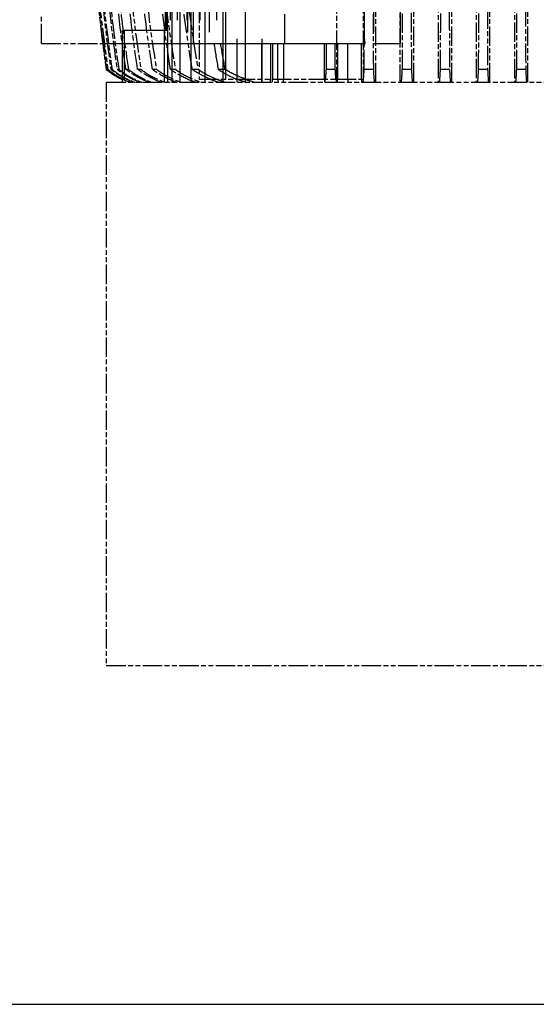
# Model space of a CAD drawing. Header units: millimetres. Extents: x -34725 to 178350, y -13707 to 126150.
# Tile 160 of 256: x 46665 to 46983, y 3069 to 3677. Entities that reach past the tile are written whole.
import ezdxf

# ---------------------------------------------------------------- set-up
doc = ezdxf.new("R2010")
doc.units = ezdxf.units.MM
doc.linetypes.add('AM_ISO09W050', pattern=[22.5, 12, -1.5, 3, -1.5, 3, -1.5])
doc.layers.add('AM_11', color=3, linetype='AM_ISO09W050', lineweight=25)
doc.layers.add('AM_4', color=3, linetype='CONTINUOUS', lineweight=25)

# ---------------------------------------------------------------- blocks, each defined once
blk = doc.blocks.new('Gebäude_2')
at = {"layer": 'AM_4'}
blk.add_line((-4200.5, -3404), (11120.5, -3404), dxfattribs=at)

msp = doc.modelspace()

# ---------------------------------------------------------------- linework, layer by layer
at = {"layer": 'AM_11', "ltscale": 25.349762}
for p, q in [((46757.609, 4665.188), (46757.609, 3638.188)), ((46758.842, 3638.188), (46758.842, 4665.188)), ((46761.775, 4665.188), (46761.775, 3638.188)), ((46763.662, 3638.188), (46763.662, 4665.188)), ((46767.827, 4665.188), (46767.827, 3638.188)), ((46770.417, 3638.188), (46770.417, 4665.188)), ((46775.88, 4665.188), (46775.88, 3638.188)), ((46779.246, 3638.188), (46779.246, 4665.188)), ((46786.102, 4665.188), (46786.102, 3638.188)), ((46790.353, 3638.188), (46790.353, 4665.188))]:
    msp.add_line(p, q, dxfattribs=at)
at = {"layer": 'AM_11'}
for p, q in [((46922.86, 4665.188), (46922.86, 3638.188)), ((46931.294, 3638.188), (46931.294, 4665.188)), ((46946.433, 4665.188), (46946.433, 3638.188)), ((46954.753, 3638.188), (46954.753, 4665.188)), ((46969.99, 4665.188), (46969.99, 3638.188)), ((46978.223, 3638.188), (46978.223, 4665.188)), ((46884.429, 3638.188), (46884.429, 4234.188)), ((46899.266, 4234.188), (46899.266, 3638.188)), ((46907.851, 3638.188), (46907.851, 4234.188)), ((46860.263, 3760.188), (46860.263, 3640.188)), ((46876.661, 3760.188), (46876.661, 3640.188)), ((46775.41, 3709.188), (46775.41, 3640.188)), ((46678.152, 3662.188), (46678.152, 3680.188)), ((46678.152, 3662.188), (46715.962, 3662.188)), ((46718.163, 3646.188), (46718.152, 3646.188)), ((46719.139, 3646.188), (46718.767, 3646.188)), ((46721.71, 3646.188), (46720.96, 3646.188)), ((46725.912, 3646.188), (46724.772, 3646.188)), ((46731.806, 3646.188), (46730.256, 3646.188)), ((46739.484, 3646.188), (46737.497, 3646.188)), ((46749.075, 3646.188), (46746.612, 3646.188)), ((46760.761, 3646.188), (46757.766, 3646.188)), ((46774.792, 3646.188), (46771.187, 3646.188)), ((46882.918, 3646.188), (46877.26, 3646.188)), ((46906.41, 3646.188), (46900.789, 3646.188)), ((46929.905, 3646.188), (46924.312, 3646.188)), ((46953.403, 3646.188), (46947.831, 3646.188)), ((46976.902, 3646.188), (46971.347, 3646.188)), ((46728.202, 3638.188), (46728.202, 3640.12)), ((46775.41, 3640.188), (46860.263, 3640.188)), ((46814.092, 3638.188), (46814.092, 3640.188)), ((46852.743, 3640.188), (46852.743, 3638.188)), ((46860.263, 3640.188), (46876.661, 3640.188)), ((46860.721, 3638.188), (46860.721, 3640.188)), ((46867.165, 3640.188), (46867.165, 3638.188)), ((46875.643, 3640.188), (46875.643, 3638.188)), ((46718.152, 3638.188), (47418.152, 3638.188)), ((46718.152, 3638.188), (46718.152, 3278.188)), ((46718.152, 3278.188), (47418.152, 3278.188))]:
    msp.add_line(p, q, dxfattribs=at)
at = {"layer": 'AM_11', "ltscale": 25.3717}
msp.add_line((46768.192, 4658.611), (46768.192, 3662.188), dxfattribs=at)
at = {"layer": 'AM_11', "ltscale": 25.411861}
for p, q in [((46771.963, 3662.188), (46771.963, 4660.188)), ((46781.571, 4660.188), (46781.571, 3662.188)), ((46899.657, 3662.188), (46899.657, 4660.188))]:
    msp.add_line(p, q, dxfattribs=at)
at = {"layer": 'AM_11', "ltscale": 25.340425}
msp.add_line((46883.096, 4657.382), (46883.096, 3662.188), dxfattribs=at)
at = {"layer": 'AM_11', "ltscale": 25.434799}
msp.add_line((46877.377, 3666.51), (46877.377, 4633.866), dxfattribs=at)
at = {"layer": 'AM_11', "ltscale": 25.518749}
for p, q in [((46754.678, 3670.188), (46754.678, 4630.188)), ((46755.257, 4630.188), (46755.257, 3670.188)), ((46755.866, 3670.188), (46755.866, 4630.188))]:
    msp.add_line(p, q, dxfattribs=at)
at = {"layer": 'AM_11', "ltscale": 25.293034}
for p, q in [((46798.734, 4234.188), (46798.734, 3638.188)), ((46804.031, 3638.188), (46804.031, 4234.188)), ((46814.128, 4234.188), (46814.128, 3638.188))]:
    msp.add_line(p, q, dxfattribs=at)
at = {"layer": 'AM_11', "ltscale": 26.388706}
msp.add_line((46791.808, 3640.188), (46791.808, 3760.188), dxfattribs=at)
at = {"layer": 'AM_11', "ltscale": 21.770681}
msp.add_line((46828.152, 3680.188), (46828.152, 3662.188), dxfattribs=at)
at = {"layer": 'AM_11', "ltscale": 24.244341}
msp.add_line((46728.202, 3640.12), (46728.202, 3670.188), dxfattribs=at)
at = {"layer": 'AM_11', "ltscale": 2.453624}
msp.add_line((46728.202, 3670.188), (46729.242, 3670.188), dxfattribs=at)
at = {"layer": 'AM_11', "ltscale": 24.646877}
msp.add_line((46729.242, 3670.188), (46729.242, 3639.621), dxfattribs=at)
at = {"layer": 'AM_11', "ltscale": 30.0268}
msp.add_line((46754.053, 3670.188), (46729.242, 3670.188), dxfattribs=at)
at = {"layer": 'AM_11', "ltscale": 25.80229}
for p, q in [((46754.053, 3638.188), (46754.053, 3670.188)), ((46755.906, 3670.188), (46755.906, 3638.188))]:
    msp.add_line(p, q, dxfattribs=at)
at = {"layer": 'AM_11', "ltscale": 1.829926}
msp.add_line((46755.906, 3670.188), (46754.053, 3670.188), dxfattribs=at)
at = {"layer": 'AM_11', "ltscale": 24.83502}
msp.add_line((46715.962, 3662.188), (46768.192, 3662.188), dxfattribs=at)
at = {"layer": 'AM_11', "ltscale": 3.593787}
msp.add_line((46768.192, 3662.188), (46771.963, 3662.188), dxfattribs=at)
at = {"layer": 'AM_11', "ltscale": 22.842428}
msp.add_line((46771.963, 3662.188), (46781.571, 3662.188), dxfattribs=at)
at = {"layer": 'AM_11', "ltscale": 8.367988}
msp.add_line((46781.571, 3662.188), (46790.353, 3662.188), dxfattribs=at)
at = {"layer": 'AM_11', "ltscale": 20.794222}
msp.add_line((46790.353, 3662.188), (46798.734, 3662.188), dxfattribs=at)
at = {"layer": 'AM_11', "ltscale": 5.047602}
msp.add_line((46798.734, 3662.188), (46804.031, 3662.188), dxfattribs=at)
at = {"layer": 'AM_11', "ltscale": 21.709454}
for p, q in [((46804.031, 3662.188), (46814.128, 3662.188)), ((46884.429, 3662.188), (46899.266, 3662.188))]:
    msp.add_line(p, q, dxfattribs=at)
at = {"layer": 'AM_11', "ltscale": 26.608612}
for p, q in [((46814.092, 3640.188), (46814.092, 3662.188)), ((46819.355, 3662.188), (46819.355, 3640.188)), ((46820.72, 3662.188), (46820.72, 3640.188)), ((46823.892, 3640.188), (46823.892, 3662.188)), ((46827.556, 3662.188), (46827.556, 3640.188)), ((46852.743, 3640.188), (46852.743, 3662.188)), ((46860.721, 3662.188), (46860.721, 3640.188)), ((46867.165, 3640.188), (46867.165, 3662.188)), ((46875.643, 3640.188), (46875.643, 3662.188))]:
    msp.add_line(p, q, dxfattribs=at)
at = {"layer": 'AM_11', "ltscale": 6.281634}
msp.add_line((46814.128, 3662.188), (46820.72, 3662.188), dxfattribs=at)
at = {"layer": 'AM_11', "ltscale": 10.371531}
for p, q in [((46820.72, 3662.188), (46827.556, 3662.188)), ((46867.165, 3662.188), (46875.643, 3662.188))]:
    msp.add_line(p, q, dxfattribs=at)
at = {"layer": 'AM_11', "ltscale": 22.262867}
msp.add_line((46827.556, 3662.188), (46840.571, 3662.188), dxfattribs=at)
at = {"layer": 'AM_11', "ltscale": 3.739763}
msp.add_line((46840.571, 3662.188), (46844.193, 3662.188), dxfattribs=at)
at = {"layer": 'AM_11', "ltscale": 9.366663}
msp.add_line((46844.193, 3662.188), (46852.743, 3662.188), dxfattribs=at)
at = {"layer": 'AM_11', "ltscale": 24.744226}
msp.add_line((46852.743, 3662.188), (46853.823, 3662.188), dxfattribs=at)
at = {"layer": 'AM_11', "ltscale": 6.567531}
msp.add_line((46853.823, 3662.188), (46859.336, 3662.188), dxfattribs=at)
at = {"layer": 'AM_11', "ltscale": 23.810078}
msp.add_line((46859.336, 3662.188), (46860.721, 3662.188), dxfattribs=at)
at = {"layer": 'AM_11', "ltscale": 7.059769}
msp.add_line((46860.721, 3662.188), (46867.165, 3662.188), dxfattribs=at)
at = {"layer": 'AM_11', "ltscale": 23.526152}
msp.add_line((46875.643, 3662.188), (46877.354, 3662.188), dxfattribs=at)
at = {"layer": 'AM_11', "ltscale": 0.52293}
msp.add_line((46877.354, 3662.188), (46877.815, 3662.188), dxfattribs=at)
at = {"layer": 'AM_11', "ltscale": 22.917347}
msp.add_line((46883.096, 3662.188), (46884.429, 3662.188), dxfattribs=at)
at = {"layer": 'AM_11', "ltscale": 10.590502}
msp.add_line((46899.266, 3662.188), (46899.657, 3662.188), dxfattribs=at)
at = {"layer": 'AM_11', "ltscale": 6.82249}
for p, q in [((46791.53, 3646.188), (46787.199, 3646.188)), ((46859.429, 3646.188), (46853.722, 3646.188))]:
    msp.add_line(p, q, dxfattribs=at)
at = {"layer": 'AM_11', "ltscale": 1.904597}
for p, q in [((46819.355, 3638.188), (46819.355, 3640.188)), ((46820.72, 3638.188), (46820.72, 3640.188)), ((46823.892, 3640.188), (46823.892, 3638.188)), ((46827.556, 3638.188), (46827.556, 3640.188))]:
    msp.add_line(p, q, dxfattribs=at)
at = {"layer": 'AM_11'}
for centre, radius, start, end in [((47707.784, 3789.814), 1000, 181.554404, 188.25773), ((46749.74, 3684.946), 50, 230.819803, 244.484109)]:
    msp.add_arc(centre, radius, start, end, dxfattribs=at)
for centre, major_axis, ratio, start_param, end_param in [((47631.926, 3788.608), (17.642, -952.453), 0.9665247, 4.7676058, 4.8445567), ((47679.89, 3789.713), (4.203, -982.95), 0.9880099, 4.7826948, 4.8547018), ((47707.491, 3789.813), (0, 999.706), 0.9993826, 1.6485324, 1.7149624), ((47688.83, 3789.575), (12.816, -987.329), 0.9907438, 4.7799043, 4.8452595), ((47633.949, 3786.951), (39.518, -952.532), 0.9646067, 4.7546796, 4.8205928)]:
    msp.add_ellipse(centre, major_axis=major_axis, ratio=ratio, start_param=start_param, end_param=end_param, dxfattribs=at)
for points, knots in [([(46877.26, 3646.188), (46877.39, 3667.132), (46877.491, 3688.153), (46877.6, 3719.799), (46877.63, 3730.601), (46877.652, 3741.29)], [49.1585774, 49.1585774, 49.1585774, 49.1585774, 55.024283, 55.024283, 58.0923215, 58.0923215, 58.0923215, 58.0923215]), ([(46900.789, 3646.188), (46900.901, 3665.17), (46900.99, 3684.177), (46901.097, 3714.177), (46901.128, 3725.286), (46901.152, 3736.287)], [52.6756531, 52.6756531, 52.6756531, 52.6756531, 57.9928028, 57.9928028, 61.1487437, 61.1487437, 61.1487437, 61.1487437]), ([(46924.312, 3646.188), (46924.319, 3647.365), (46924.325, 3648.543), (46924.42, 3665.641), (46924.493, 3681.553), (46924.592, 3708.968), (46924.626, 3720.526), (46924.652, 3731.975)], [55.8081296, 55.8081296, 55.8081296, 55.8081296, 56.1382157, 56.1382157, 60.6018092, 60.6018092, 63.8858778, 63.8858778, 63.8858778, 63.8858778]), ([(46947.831, 3646.188), (46947.916, 3661.47), (46947.986, 3676.739), (46948.088, 3704.079), (46948.124, 3716.186), (46948.152, 3728.183)], [58.5986822, 58.5986822, 58.5986822, 58.5986822, 62.8882718, 62.8882718, 66.3300328, 66.3300328, 66.3300328, 66.3300328]), ([(46717.623, 3721.767), (46718.558, 3708.445), (46719.777, 3695.005), (46722.609, 3669.767), (46724.148, 3657.986), (46725.912, 3646.188)], [237.6971267, 237.6971267, 237.6971267, 237.6971267, 241.5225695, 241.5225695, 244.8448041, 244.8448041, 244.8448041, 244.8448041]), ([(46723.141, 3724.805), (46724.004, 3712.18), (46725.127, 3699.442), (46727.983, 3673.209), (46729.744, 3659.707), (46731.806, 3646.188)], [230.8805205, 230.8805205, 230.8805205, 230.8805205, 234.5037524, 234.5037524, 238.3041361, 238.3041361, 238.3041361, 238.3041361]), ([(46971.347, 3646.188), (46971.42, 3659.707), (46971.482, 3673.209), (46971.582, 3699.442), (46971.622, 3712.18), (46971.652, 3724.805)], [61.0776621, 61.0776621, 61.0776621, 61.0776621, 64.8780458, 64.8780458, 68.5012777, 68.5012777, 68.5012777, 68.5012777]), ([(46710.652, 3714.247), (46711.851, 3698.44), (46713.438, 3682.493), (46716.269, 3659.724), (46717.18, 3652.96), (46718.163, 3646.188)], [253.3973602, 253.3973602, 253.3973602, 253.3973602, 257.9482993, 257.9482993, 259.8667651, 259.8667651, 259.8667651, 259.8667651]), ([(46731.481, 3713.224), (46732.066, 3706.147), (46732.734, 3699.039), (46735.095, 3676.739), (46737.091, 3661.47), (46739.484, 3646.188)], [224.4690552, 224.4690552, 224.4690552, 224.4690552, 226.485386, 226.485386, 230.7749756, 230.7749756, 230.7749756, 230.7749756]), ([(46730.256, 3646.188), (46728.564, 3657.552), (46727.08, 3668.9), (46724.786, 3689.19), (46723.9, 3698.149), (46723.141, 3707.064)], [63.7418494, 63.7418494, 63.7418494, 63.7418494, 66.9434303, 66.9434303, 69.4894907, 69.4894907, 69.4894907, 69.4894907]), ([(46741.167, 3709.188), (46741.52, 3705.25), (46741.901, 3701.302), (46743.936, 3681.553), (46746.001, 3665.641), (46748.697, 3648.543), (46748.885, 3647.365), (46749.075, 3646.188)], [216.3965602, 216.3965602, 216.3965602, 216.3965602, 217.5141754, 217.5141754, 221.9777688, 221.9777688, 222.307855, 222.307855, 222.307855, 222.307855]), ([(46752.533, 3709.188), (46752.725, 3707.129), (46752.924, 3705.067), (46755.024, 3684.177), (46757.568, 3665.17), (46760.761, 3646.188)], [206.9113049, 206.9113049, 206.9113049, 206.9113049, 207.4942491, 207.4942491, 212.8113987, 212.8113987, 212.8113987, 212.8113987]), ([(46766.15, 3709.188), (46766.158, 3709.102), (46766.167, 3709.017), (46768.214, 3688.153), (46771.085, 3667.132), (46774.792, 3646.188)], [196.2681912, 196.2681912, 196.2681912, 196.2681912, 196.2923311, 196.2923311, 202.1580366, 202.1580366, 202.1580366, 202.1580366]), ([(46976.652, 3707.064), (46976.679, 3698.149), (46976.71, 3689.19), (46976.791, 3668.9), (46976.843, 3657.552), (46976.902, 3646.188)], [240.6612341, 240.6612341, 240.6612341, 240.6612341, 243.2072945, 243.2072945, 246.4088755, 246.4088755, 246.4088755, 246.4088755]), ([(46737.497, 3646.188), (46735.508, 3659.296), (46733.801, 3672.387), (46731.629, 3692.195), (46730.961, 3698.961), (46730.367, 3705.702)], [61.6212583, 61.6212583, 61.6212583, 61.6212583, 65.3076098, 65.3076098, 67.2277248, 67.2277248, 67.2277248, 67.2277248]), ([(46746.612, 3646.188), (46744.293, 3661.091), (46742.349, 3675.979), (46740.285, 3695.363), (46739.832, 3699.942), (46739.413, 3704.511)], [59.1515818, 59.1515818, 59.1515818, 59.1515818, 63.3359363, 63.3359363, 64.6337502, 64.6337502, 64.6337502, 64.6337502]), ([(46757.766, 3646.188), (46757.659, 3646.856), (46757.552, 3647.524), (46754.897, 3664.285), (46752.8, 3680.37), (46750.899, 3698.725), (46750.661, 3701.112), (46750.434, 3703.495)], [56.3439203, 56.3439203, 56.3439203, 56.3439203, 56.5313014, 56.5313014, 61.0439426, 61.0439426, 61.7191609, 61.7191609, 61.7191609, 61.7191609]), ([(46771.187, 3646.188), (46770.585, 3649.787), (46770.006, 3653.386), (46767.12, 3672.087), (46765.203, 3687.178), (46763.675, 3702.326), (46763.658, 3702.496), (46763.641, 3702.666)], [53.1595269, 53.1595269, 53.1595269, 53.1595269, 54.1676819, 54.1676819, 58.3982338, 58.3982338, 58.4463624, 58.4463624, 58.4463624, 58.4463624]), ([(46882.652, 3702.666), (46882.653, 3702.496), (46882.653, 3702.326), (46882.707, 3687.178), (46882.774, 3672.087), (46882.876, 3653.386), (46882.896, 3649.787), (46882.918, 3646.188)], [208.9909885, 208.9909885, 208.9909885, 208.9909885, 209.0391171, 209.0391171, 213.269669, 213.269669, 214.277824, 214.277824, 214.277824, 214.277824]), ([(46906.152, 3703.495), (46906.16, 3701.112), (46906.168, 3698.725), (46906.235, 3680.37), (46906.309, 3664.285), (46906.402, 3647.524), (46906.406, 3646.856), (46906.41, 3646.188)], [218.5577388, 218.5577388, 218.5577388, 218.5577388, 219.2329571, 219.2329571, 223.7455983, 223.7455983, 223.9329794, 223.9329794, 223.9329794, 223.9329794]), ([(46929.652, 3704.511), (46929.667, 3699.942), (46929.683, 3695.363), (46929.755, 3675.979), (46929.824, 3661.091), (46929.905, 3646.188)], [226.9713883, 226.9713883, 226.9713883, 226.9713883, 228.2692022, 228.2692022, 232.4535567, 232.4535567, 232.4535567, 232.4535567]), ([(46953.152, 3705.702), (46953.173, 3698.961), (46953.196, 3692.195), (46953.273, 3672.387), (46953.333, 3659.296), (46953.403, 3646.188)], [234.3498766, 234.3498766, 234.3498766, 234.3498766, 236.2699917, 236.2699917, 239.9563431, 239.9563431, 239.9563431, 239.9563431]), ([(46718.163, 3646.188), (46719.373, 3645.206), (46720.648, 3644.258), (46723.985, 3642.028), (46726.107, 3640.835), (46728.202, 3639.83)], [-25.4444801, -25.4444801, -25.4444801, -25.4444801, -25.0077587, -25.0077587, -24.3396809, -24.3396809, -24.3396809, -24.3396809]), ([(46729.242, 3639.621), (46727.007, 3640.667), (46724.731, 3641.932), (46721.253, 3644.256), (46719.978, 3645.205), (46718.767, 3646.188)], [-5.3424003, -5.3424003, -5.3424003, -5.3424003, -4.6281312, -4.6281312, -4.1910978, -4.1910978, -4.1910978, -4.1910978]), ([(46719.139, 3646.188), (46720.345, 3645.215), (46721.615, 3644.275), (46725.74, 3641.528), (46728.753, 3639.955), (46732.1, 3638.572), (46732.594, 3638.378), (46733.096, 3638.188)], [-25.5346283, -25.5346283, -25.5346283, -25.5346283, -25.1004595, -25.1004595, -24.1703602, -24.1703602, -24.0134899, -24.0134899, -24.0134899, -24.0134899]), ([(46734.889, 3638.188), (46734.393, 3638.376), (46733.905, 3638.568), (46730.568, 3639.948), (46727.562, 3641.52), (46723.439, 3644.269), (46722.168, 3645.212), (46720.96, 3646.188)], [23.9826945, 23.9826945, 23.9826945, 23.9826945, 24.1377251, 24.1377251, 25.066427, 25.066427, 25.5015323, 25.5015323, 25.5015323, 25.5015323]), ([(46721.71, 3646.188), (46722.908, 3645.231), (46724.167, 3644.307), (46728.308, 3641.567), (46731.348, 3639.99), (46734.75, 3638.593), (46735.276, 3638.388), (46735.811, 3638.188)], [-25.7086003, -25.7086003, -25.7086003, -25.7086003, -25.2793402, -25.2793402, -24.3419593, -24.3419593, -24.1754247, -24.1754247, -24.1754247, -24.1754247]), ([(46738.826, 3638.188), (46738.302, 3638.385), (46737.786, 3638.586), (46734.402, 3639.979), (46731.37, 3641.555), (46727.234, 3644.297), (46725.972, 3645.226), (46724.772, 3646.188)], [24.1238321, 24.1238321, 24.1238321, 24.1238321, 24.2872896, 24.2872896, 25.2223625, 25.2223625, 25.6531838, 25.6531838, 25.6531838, 25.6531838]), ([(46725.912, 3646.188), (46727.096, 3645.255), (46728.338, 3644.355), (46732.503, 3641.626), (46735.585, 3640.043), (46739.072, 3638.624), (46739.645, 3638.403), (46740.23, 3638.188)], [-25.9764184, -25.9764184, -25.9764184, -25.9764184, -25.5546692, -25.5546692, -24.6062844, -24.6062844, -24.4248991, -24.4248991, -24.4248991, -24.4248991]), ([(46744.511, 3638.188), (46743.941, 3638.399), (46743.382, 3638.615), (46739.92, 3640.028), (46736.849, 3641.609), (46732.692, 3644.341), (46731.445, 3645.248), (46730.256, 3646.188)], [24.3521727, 24.3521727, 24.3521727, 24.3521727, 24.5292338, 24.5292338, 25.4744373, 25.4744373, 25.8983696, 25.8983696, 25.8983696, 25.8983696]), ([(46731.806, 3646.188), (46732.971, 3645.288), (46734.189, 3644.42), (46738.384, 3641.708), (46741.525, 3640.117), (46745.129, 3638.668), (46745.771, 3638.424), (46746.426, 3638.188)], [-26.3552071, -26.3552071, -26.3552071, -26.3552071, -25.9439844, -25.9439844, -24.9804551, -24.9804551, -24.7781352, -24.7781352, -24.7781352, -24.7781352]), ([(46752.038, 3638.188), (46751.401, 3638.418), (46750.777, 3638.656), (46747.205, 3640.097), (46744.079, 3641.686), (46739.892, 3644.403), (46738.668, 3645.28), (46737.497, 3646.188)], [24.6839724, 24.6839724, 24.6839724, 24.6839724, 24.8807234, 24.8807234, 25.840265, 25.840265, 26.2542811, 26.2542811, 26.2542811, 26.2542811]), ([(46739.484, 3646.188), (46740.621, 3645.332), (46741.806, 3644.506), (46746.039, 3641.815), (46749.257, 3640.213), (46753.018, 3638.724), (46753.754, 3638.451), (46754.506, 3638.188)], [-26.8726515, -26.8726515, -26.8726515, -26.8726515, -26.4756181, -26.4756181, -25.4921761, -25.4921761, -25.2614275, -25.2614275, -25.2614275, -25.2614275]), ([(46761.539, 3638.188), (46760.811, 3638.445), (46760.097, 3638.711), (46756.374, 3640.191), (46753.174, 3641.79), (46748.949, 3644.486), (46747.757, 3645.322), (46746.612, 3646.188)], [25.1458585, 25.1458585, 25.1458585, 25.1458585, 25.369834, 25.369834, 26.3485978, 26.3485978, 26.7490014, 26.7490014, 26.7490014, 26.7490014]), ([(46749.075, 3646.188), (46750.173, 3645.388), (46751.311, 3644.616), (46755.592, 3641.953), (46758.908, 3640.338), (46762.877, 3638.797), (46763.738, 3638.485), (46764.621, 3638.188)], [-27.5737601, -27.5737601, -27.5737601, -27.5737601, -27.1955816, -27.1955816, -26.1865444, -26.1865444, -25.9176878, -25.9176878, -25.9176878, -25.9176878]), ([(46773.205, 3638.188), (46772.35, 3638.478), (46771.514, 3638.783), (46767.588, 3640.313), (46764.291, 3641.925), (46760.02, 3644.594), (46758.872, 3645.377), (46757.766, 3646.188)], [25.7817695, 25.7817695, 25.7817695, 25.7817695, 26.0427832, 26.0427832, 27.0466526, 27.0466526, 27.428696, 27.428696, 27.428696, 27.428696]), ([(46760.761, 3646.188), (46761.801, 3645.458), (46762.876, 3644.756), (46767.211, 3642.128), (46770.653, 3640.499), (46774.896, 3638.891), (46775.928, 3638.529), (46776.988, 3638.188)], [-28.5349639, -28.5349639, -28.5349639, -28.5349639, -28.181897, -28.181897, -27.1402538, -27.1402538, -26.820111, -26.820111, -26.820111, -26.820111]), ([(46775.41, 3643.477), (46775.082, 3643.667), (46774.756, 3643.861), (46773.323, 3644.733), (46772.237, 3645.446), (46771.187, 3646.188)], [27.91119711, 27.91119711, 27.91119711, 27.91119711, 28.01557618, 28.01557618, 28.37281418, 28.37281418, 28.37281418, 28.37281418]), ([(46876.657, 3638.188), (46876.703, 3638.584), (46876.747, 3639.011), (46876.91, 3640.705), (46877.036, 3642.354), (46877.191, 3644.933), (46877.226, 3645.549), (46877.26, 3646.188)], [28.1045806, 28.1045806, 28.1045806, 28.1045806, 28.4949361, 28.4949361, 29.5781515, 29.5781515, 29.8972715, 29.8972715, 29.8972715, 29.8972715]), ([(46882.918, 3646.188), (46882.955, 3645.446), (46882.993, 3644.733), (46883.145, 3642.1), (46883.266, 3640.472), (46883.413, 3638.876), (46883.449, 3638.522), (46883.485, 3638.188)], [-28.3728142, -28.3728142, -28.3728142, -28.3728142, -28.0155762, -28.0155762, -26.9792377, -26.9792377, -26.6676562, -26.6676562, -26.6676562, -26.6676562]), ([(46900.218, 3638.188), (46900.255, 3638.529), (46900.291, 3638.891), (46900.441, 3640.499), (46900.562, 3642.128), (46900.714, 3644.756), (46900.752, 3645.458), (46900.789, 3646.188)], [26.820111, 26.820111, 26.820111, 26.820111, 27.1402538, 27.1402538, 28.181897, 28.181897, 28.5349639, 28.5349639, 28.5349639, 28.5349639]), ([(46906.41, 3646.188), (46906.449, 3645.377), (46906.489, 3644.594), (46906.64, 3641.925), (46906.756, 3640.313), (46906.894, 3638.783), (46906.923, 3638.478), (46906.953, 3638.188)], [-27.428696, -27.428696, -27.428696, -27.428696, -27.0466526, -27.0466526, -26.0427832, -26.0427832, -25.7817695, -25.7817695, -25.7817695, -25.7817695]), ([(46923.765, 3638.188), (46923.796, 3638.485), (46923.827, 3638.797), (46923.966, 3640.338), (46924.083, 3641.953), (46924.233, 3644.616), (46924.274, 3645.388), (46924.312, 3646.188)], [25.9176878, 25.9176878, 25.9176878, 25.9176878, 26.1865444, 26.1865444, 27.1955816, 27.1955816, 27.5737601, 27.5737601, 27.5737601, 27.5737601]), ([(46929.905, 3646.188), (46929.945, 3645.322), (46929.987, 3644.486), (46930.136, 3641.79), (46930.249, 3640.191), (46930.38, 3638.711), (46930.405, 3638.445), (46930.43, 3638.188)], [-26.7490014, -26.7490014, -26.7490014, -26.7490014, -26.3485978, -26.3485978, -25.369834, -25.369834, -25.1458585, -25.1458585, -25.1458585, -25.1458585]), ([(46947.303, 3638.188), (46947.33, 3638.451), (46947.355, 3638.724), (46947.488, 3640.213), (46947.601, 3641.815), (46947.75, 3644.506), (46947.791, 3645.332), (46947.831, 3646.188)], [25.2614275, 25.2614275, 25.2614275, 25.2614275, 25.4921761, 25.4921761, 26.4756181, 26.4756181, 26.8726515, 26.8726515, 26.8726515, 26.8726515]), ([(46953.403, 3646.188), (46953.444, 3645.28), (46953.487, 3644.403), (46953.634, 3641.686), (46953.744, 3640.097), (46953.87, 3638.656), (46953.892, 3638.418), (46953.914, 3638.188)], [-26.2542811, -26.2542811, -26.2542811, -26.2542811, -25.840265, -25.840265, -24.8807234, -24.8807234, -24.6839724, -24.6839724, -24.6839724, -24.6839724]), ([(46970.833, 3638.188), (46970.856, 3638.424), (46970.879, 3638.668), (46971.006, 3640.117), (46971.116, 3641.708), (46971.264, 3644.42), (46971.306, 3645.288), (46971.347, 3646.188)], [24.7781352, 24.7781352, 24.7781352, 24.7781352, 24.9804551, 24.9804551, 25.9439844, 25.9439844, 26.3552071, 26.3552071, 26.3552071, 26.3552071]), ([(46976.902, 3646.188), (46976.944, 3645.248), (46976.988, 3644.341), (46977.134, 3641.609), (46977.242, 3640.028), (46977.364, 3638.615), (46977.383, 3638.399), (46977.403, 3638.188)], [-25.8983696, -25.8983696, -25.8983696, -25.8983696, -25.4744373, -25.4744373, -24.5292338, -24.5292338, -24.3521727, -24.3521727, -24.3521727, -24.3521727]), ([(46787.302, 3638.188), (46786.272, 3638.522), (46785.268, 3638.876), (46783.529, 3639.537), (46782.749, 3639.853), (46781.963, 3640.19)], [26.6676562, 26.6676562, 26.6676562, 26.6676562, 26.97923768, 26.97923768, 27.22621226, 27.22621226, 27.22621226, 27.22621226]), ([(46786.227, 3640.189), (46786.863, 3639.932), (46787.495, 3639.689), (46789.34, 3639.011), (46790.608, 3638.584), (46791.913, 3638.188)], [-28.69461589, -28.69461589, -28.69461589, -28.69461589, -28.49493608, -28.49493608, -28.10458061, -28.10458061, -28.10458061, -28.10458061]), ([(46804.214, 3638.188), (46802.94, 3638.578), (46801.7, 3638.997), (46799.866, 3639.673), (46799.218, 3639.924), (46798.565, 3640.188)], [27.94699586, 27.94699586, 27.94699586, 27.94699586, 28.32893506, 28.32893506, 28.53375767, 28.53375767, 28.53375767, 28.53375767]), ([(46803.745, 3640.188), (46804.183, 3640.024), (46804.619, 3639.865), (46806.588, 3639.167), (46808.194, 3638.656), (46809.847, 3638.188)], [-30.6653479, -30.6653479, -30.6653479, -30.6653479, -30.52781274, -30.52781274, -30.03817643, -30.03817643, -30.03817643, -30.03817643]), ([(46853.077, 3638.188), (46853.136, 3638.656), (46853.192, 3639.167), (46853.262, 3639.865), (46853.277, 3640.024), (46853.292, 3640.188)], [30.03817643, 30.03817643, 30.03817643, 30.03817643, 30.52781274, 30.52781274, 30.6653479, 30.6653479, 30.6653479, 30.6653479]), ([(46859.829, 3640.188), (46859.852, 3639.924), (46859.875, 3639.673), (46859.94, 3638.997), (46859.983, 3638.578), (46860.028, 3638.188)], [-28.53375767, -28.53375767, -28.53375767, -28.53375767, -28.32893506, -28.32893506, -27.94699585, -27.94699585, -27.94699585, -27.94699585]), ([(46729.242, 3639.621), (46729.464, 3639.523), (46729.711, 3639.414), (46730.121, 3639.237), (46730.272, 3639.172), (46730.426, 3639.106)], [-0.73530904, -0.73530904, -0.73530904, -0.73530904, -0.64245099, -0.64245099, -0.59072716, -0.59072716, -0.59072716, -0.59072716]), ([(46730.426, 3639.106), (46730.57, 3639.044), (46730.715, 3638.983), (46731.466, 3638.67), (46732.089, 3638.425), (46732.726, 3638.188)], [-25.05238918, -25.05238918, -25.05238918, -25.05238918, -25.00413994, -25.00413994, -24.80049877, -24.80049877, -24.80049877, -24.80049877])]:
    msp.add_open_spline(points, degree=3, knots=knots, dxfattribs=at)
at = {"layer": 'AM_11', "ltscale": 4.151592}
msp.add_open_spline([(46877.815, 3662.188), (46877.667, 3663.629), (46877.521, 3665.07), (46877.377, 3666.51)], degree=3, dxfattribs=at)
at = {"layer": 'AM_11', "ltscale": 19.616997}
msp.add_open_spline([(46784.544, 3662.188), (46785.376, 3656.854), (46786.261, 3651.519), (46787.199, 3646.188)], degree=3, dxfattribs=at)
at = {"layer": 'AM_11', "ltscale": 19.655571}
msp.add_open_spline([(46791.53, 3646.188), (46790.525, 3651.514), (46789.578, 3656.85), (46788.687, 3662.188)], degree=3, dxfattribs=at)
at = {"layer": 'AM_11', "ltscale": 19.655575}
msp.add_open_spline([(46853.823, 3662.188), (46853.791, 3656.85), (46853.758, 3651.514), (46853.722, 3646.188)], degree=3, dxfattribs=at)
at = {"layer": 'AM_11', "ltscale": 19.616993}
msp.add_open_spline([(46859.429, 3646.188), (46859.396, 3651.518), (46859.365, 3656.854), (46859.336, 3662.188)], degree=3, dxfattribs=at)
at = {"layer": 'AM_11'}
msp.add_open_spline([(46774.792, 3646.188), (46774.997, 3646.051), (46775.203, 3645.916), (46775.41, 3645.781)], degree=3, dxfattribs=at)
at = {"layer": 'AM_11', "ltscale": 12.267213}
for points, knots in [([(46787.199, 3646.188), (46788.167, 3645.538), (46789.161, 3644.913), (46792.91, 3642.705), (46795.781, 3641.319), (46798.565, 3640.189)], [-29.7305076, -29.7305076, -29.7305076, -29.7305076, -29.4073414, -29.4073414, -28.5337577, -28.5337577, -28.5337577, -28.5337577]), ([(46859.829, 3640.189), (46859.731, 3641.319), (46859.63, 3642.705), (46859.498, 3644.913), (46859.463, 3645.538), (46859.429, 3646.188)], [28.5337577, 28.5337577, 28.5337577, 28.5337577, 29.4073414, 29.4073414, 29.7305076, 29.7305076, 29.7305076, 29.7305076])]:
    msp.add_open_spline(points, degree=3, knots=knots, dxfattribs=at)
at = {"layer": 'AM_11', "ltscale": 12.988751}
for points, knots in [([(46803.745, 3640.188), (46800.563, 3641.386), (46797.238, 3642.892), (46793.212, 3645.161), (46792.363, 3645.666), (46791.53, 3646.188)], [30.6653479, 30.6653479, 30.6653479, 30.6653479, 31.6645081, 31.6645081, 31.9363069, 31.9363069, 31.9363069, 31.9363069]), ([(46853.722, 3646.188), (46853.693, 3645.666), (46853.663, 3645.161), (46853.521, 3642.892), (46853.404, 3641.386), (46853.292, 3640.188)], [-31.9363069, -31.9363069, -31.9363069, -31.9363069, -31.6645081, -31.6645081, -30.6653479, -30.6653479, -30.6653479, -30.6653479])]:
    msp.add_open_spline(points, degree=3, knots=knots, dxfattribs=at)
at = {"layer": 'AM_11', "ltscale": 11.620402}
msp.add_open_spline([(46775.41, 3645.781), (46776.171, 3645.287), (46776.947, 3644.808), (46780.504, 3642.721), (46783.411, 3641.325), (46786.227, 3640.189)], degree=3, knots=[-29.8290423, -29.8290423, -29.8290423, -29.8290423, -29.5781515, -29.5781515, -28.6946159, -28.6946159, -28.6946159, -28.6946159], dxfattribs=at)
at = {"layer": 'AM_11', "ltscale": 6.989736}
msp.add_open_spline([(46781.963, 3640.19), (46779.784, 3641.124), (46777.561, 3642.227), (46775.41, 3643.477)], degree=3, dxfattribs=at)

# ---------------------------------------------------------------- block references
at = {"layer": 'AM_4'}
msp.add_blockref('Gebäude_2', (42676.896, 6473.188), dxfattribs=at)

doc.saveas('drawing.dxf')
